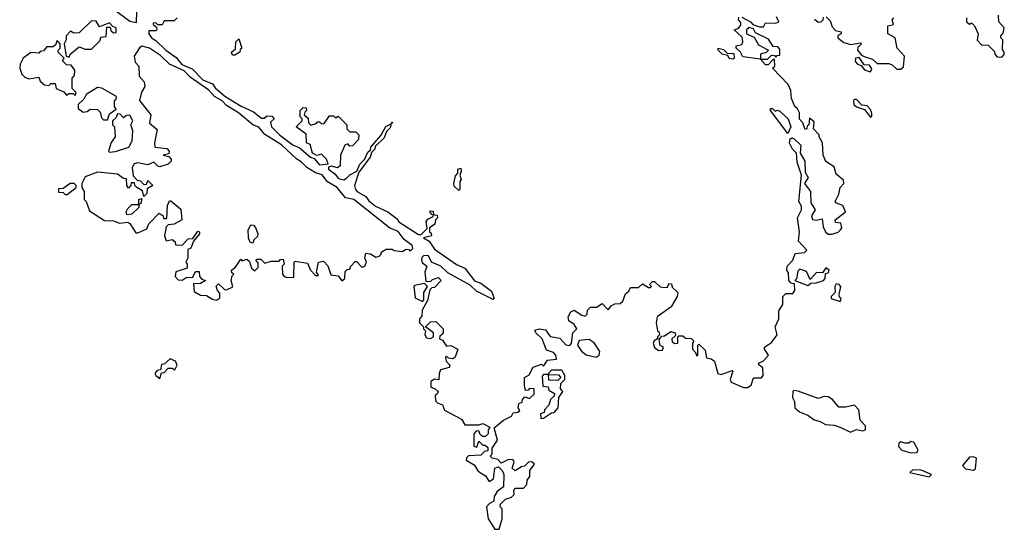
# Model space of a CAD drawing. Extents: x 1980017 to 2252640, y 74400 to 266395.
# Tile 3 of 256: x 2090530 to 2095408, y 85593 to 88115. Entities that reach past the tile are written whole.
import ezdxf

# ---------------------------------------------------------------- set-up
doc = ezdxf.new("R2010")
doc.units = 0

msp = doc.modelspace()

# ---------------------------------------------------------------- linework, layer by layer
at = {"layer": '0CON20XD'}
for points in [[(2090997.5, 88165), (2091075, 88107.5), (2091108.3, 88101.7), (2091110, 88155)], [(2095395, 87930), (2095407, 87943), (2095407.5, 87955), (2095398.3, 87968.3), (2095400, 88015), (2095390, 88025), (2095390, 88035), (2095401.7, 88048.3), (2095407.5, 88075), (2095380, 88105), (2095378.3, 88138.3)], [(2090775, 87930), (2090780, 87945), (2090825, 87980), (2090855, 87970), (2090885, 87970), (2090928.3, 88011.7), (2090931.7, 88028.3), (2090958.3, 88031.7), (2090961.7, 88078.3), (2090978.3, 88078.3), (2090981.7, 88061.7), (2090995, 88050), (2091008.3, 88051.7), (2091007.5, 88075), (2090991.7, 88081.7), (2090975, 88100), (2090925, 88080), (2090908.3, 88108.3), (2090885, 88110), (2090825, 88050), (2090798.3, 88048.3), (2090781.7, 88058.3), (2090760, 88035), (2090760, 88015), (2090750, 87995), (2090760, 87935), (2090775, 87930)], [(2091310, 88125), (2091295, 88110), (2091245, 88110), (2091235, 88090), (2091215, 88090), (2091205, 88100), (2091191.7, 88098.3), (2091191.7, 88091.7), (2091208.3, 88078.3), (2091210, 88065), (2091205, 88060), (2091170, 88060), (2091170, 88045), (2091182.5, 88025), (2091205, 88012.5), (2091253.6, 87963.6), (2091305, 87927.5), (2091333.6, 87893.6), (2091385, 87872.5), (2091437.5, 87817.5), (2091485, 87797.5), (2091498.3, 87778.3), (2091547, 87737), (2091626.4, 87686.4), (2091688.8, 87658.8), (2091728.3, 87628.3), (2091741.7, 87628.3), (2091755, 87640), (2091778.3, 87638.3), (2091790, 87625), (2091772.5, 87607.5), (2091777.5, 87585), (2091817.5, 87545), (2091883.9, 87493.9), (2091915, 87482.5), (2091970, 87435), (2091988.3, 87428.3), (2092015, 87397.5), (2092058.3, 87401.7), (2092050, 87425), (2092025, 87450), (2092002.5, 87442.5), (2091980, 87455), (2091968.3, 87498.3), (2091950, 87505), (2091948.3, 87548.3), (2091900, 87585), (2091930, 87615), (2091930, 87625), (2091920, 87635), (2091920, 87665), (2091935, 87680), (2091948.3, 87678.3), (2091950, 87665), (2091941.7, 87658.3), (2091940, 87645), (2091958.3, 87628.3), (2091960, 87605), (2091972.5, 87592.5), (2091998.3, 87601.7), (2092005, 87610), (2092015, 87610), (2092025, 87600), (2092038.3, 87601.7), (2092065, 87640), (2092085, 87640), (2092095, 87630), (2092108.3, 87638.3), (2092150, 87595), (2092150, 87575), (2092165, 87560), (2092195, 87560), (2092210, 87545), (2092208.3, 87521.7), (2092178.3, 87491.7), (2092165, 87490), (2092155, 87500), (2092140, 87495), (2092120, 87445), (2092118.3, 87391.7), (2092105, 87382.5), (2092075, 87390), (2092060, 87385), (2092060, 87375), (2092091.7, 87351.7), (2092109.5, 87329.6), (2092135, 87323.3), (2092149.5, 87330.4), (2092165, 87346.7), (2092200, 87365), (2092215, 87400), (2092237.5, 87422.5), (2092255, 87460), (2092268.3, 87471.7), (2092270, 87485), (2092318.3, 87541.7), (2092343.6, 87586.4), (2092370, 87600), (2092375, 87610), (2092377.5, 87605), (2092370, 87600), (2092365, 87580), (2092347.5, 87562.5), (2092335, 87530), (2092291.7, 87488.3), (2092290, 87475), (2092272.5, 87457.5), (2092266.7, 87435), (2092210, 87360), (2092188.8, 87295), (2092194.3, 87274.3), (2092203.1, 87263.1), (2092245, 87240), (2092258.8, 87218.8), (2092292.7, 87192.7), (2092353.6, 87163.6), (2092399.3, 87129.3), (2092407.5, 87115), (2092505, 87052.5), (2092518.3, 87051.7), (2092548.3, 87081.7), (2092543, 87117), (2092551.7, 87128.3), (2092578.3, 87141.7), (2092580, 87150), (2092571.7, 87151.7), (2092562.5, 87165), (2092565, 87170), (2092578.3, 87168.3), (2092580, 87150), (2092598.3, 87148.3), (2092600, 87135), (2092590, 87125), (2092586.7, 87103.3), (2092560, 87085), (2092560, 87065), (2092568.3, 87058.3), (2092570, 87045), (2092530, 87035), (2092558.3, 87018.3), (2092585, 86978.8), (2092694.3, 86904.3), (2092735.9, 86885.9), (2092782.5, 86822.5), (2092815, 86811.2), (2092867.5, 86772.5), (2092880, 86735), (2092875, 86730), (2092792.3, 86772.3), (2092761.2, 86801.2), (2092651.7, 86861.7), (2092616.1, 86896.1), (2092570, 86915), (2092555.8, 86945.8), (2092532, 86948), (2092521.7, 86938.3), (2092520, 86925), (2092525, 86912.5), (2092547.5, 86895), (2092536.7, 86865), (2092541.7, 86821.7), (2092565, 86820), (2092575, 86830), (2092605, 86840), (2092617.5, 86825), (2092585, 86790), (2092571.7, 86788.3), (2092561.7, 86778.3), (2092550, 86725), (2092523, 86677), (2092521.7, 86648.3), (2092510, 86635), (2092510, 86615), (2092530, 86595), (2092530, 86585), (2092540, 86575), (2092537.5, 86555), (2092545, 86540), (2092565, 86537.5), (2092580, 86545), (2092580, 86565), (2092540, 86595), (2092565, 86620), (2092591.7, 86621.7), (2092627.5, 86585), (2092627, 86563), (2092611.7, 86548.3), (2092610, 86535), (2092625, 86530), (2092645, 86500), (2092665, 86502.5), (2092700, 86485), (2092687.5, 86445), (2092675, 86437.5), (2092655, 86440), (2092645, 86450), (2092640, 86445), (2092642.5, 86425), (2092660, 86405), (2092656.7, 86393.3), (2092615, 86382.5), (2092607.5, 86365), (2092606.7, 86333.3), (2092585, 86336.7), (2092566.7, 86325), (2092566.7, 86296.7), (2092588.3, 86288.3), (2092602.5, 86275), (2092600, 86265), (2092587.5, 86255), (2092589.3, 86229.3), (2092599.3, 86219.3), (2092625, 86210), (2092635, 86182.5), (2092718.3, 86138.3), (2092735, 86110), (2092805, 86110), (2092825, 86117.5), (2092858.3, 86098.3), (2092850, 86085), (2092850, 86065), (2092837.5, 86052.5), (2092822.5, 86052.5), (2092811.7, 86061.7), (2092805, 86080), (2092791.7, 86078.3), (2092780, 86065), (2092780, 86005), (2092795, 86000), (2092805, 86030), (2092825, 86010), (2092835, 86010), (2092848.3, 85998.3), (2092848.3, 85981.7), (2092831.7, 85978.3), (2092815, 85960), (2092753, 85957), (2092743, 85947), (2092742.5, 85935), (2092781.7, 85911.7), (2092800.7, 85880.7), (2092838.3, 85858.3), (2092855, 85830), (2092877, 85843), (2092883.6, 85896.4), (2092901.7, 85901.7), (2092920, 85885), (2092927.5, 85865), (2092927, 85803), (2092895, 85780), (2092880, 85755), (2092878.3, 85731.7), (2092855, 85720), (2092842.5, 85705), (2092850, 85645), (2092884.1, 85594.1), (2092905, 85593.3)], [(2092905, 85593.3), (2092920, 85645), (2092920, 85695), (2092910, 85705), (2092911.7, 85718.3), (2092937, 85743), (2092967, 85753), (2092980, 85765), (2092977.5, 85785), (2092985, 85797.5), (2093025, 85797.5), (2093042.5, 85815), (2093043.6, 85836.4), (2093057.5, 85855), (2093057.5, 85885), (2093080, 85915), (2093066.4, 85926.4), (2093050, 85925), (2093030, 85905), (2093015, 85902.5), (2092985, 85882.5), (2092970, 85895), (2092980, 85925), (2092975, 85937.5), (2092950.7, 85939.3), (2092915, 85920), (2092898.3, 85938.3), (2092870, 85945), (2092860, 85955), (2092870, 85965), (2092870, 85995), (2092897.5, 86035), (2092880, 86095), (2092927, 86133), (2092966.4, 86153.6), (2092975, 86170), (2092997, 86173), (2093008.3, 86181.7), (2093000, 86195), (2093002.5, 86215), (2093018.3, 86221.7), (2093020, 86235), (2093031.7, 86248.3), (2093055, 86240), (2093078.3, 86261.7), (2093078.3, 86288.3), (2093055, 86290), (2093048.3, 86281.7), (2093035, 86280), (2093030, 86305), (2093030, 86345), (2093053, 86357), (2093073.6, 86396.4), (2093115, 86410), (2093125, 86400), (2093145, 86430), (2093190, 86435), (2093186.7, 86455), (2093175, 86467.5), (2093140, 86480), (2093117.5, 86535), (2093087.5, 86565), (2093081.7, 86578.3), (2093105, 86586), (2093135, 86580), (2093157.7, 86547.7), (2093205, 86538.8), (2093235, 86506.2), (2093255, 86503.3), (2093263.3, 86515), (2093270, 86565), (2093290, 86585), (2093276.4, 86606.4), (2093250, 86625), (2093247.5, 86645), (2093260.7, 86669.3), (2093277, 86677), (2093315, 86652.5), (2093331.7, 86648.3), (2093341.7, 86658.3), (2093343, 86677), (2093358.3, 86691.7), (2093387, 86693), (2093415, 86710), (2093445, 86680), (2093460.7, 86699.3), (2093478.3, 86708.3), (2093505, 86710), (2093518.3, 86721.7), (2093531.7, 86758.3), (2093548.3, 86771.7), (2093555, 86790), (2093595, 86790), (2093615, 86807.5), (2093645, 86790), (2093655, 86790), (2093660, 86795), (2093650, 86805), (2093665, 86820), (2093675, 86820), (2093703, 86793), (2093725, 86790), (2093738.3, 86791.7), (2093745, 86810), (2093758.3, 86808.3), (2093761.7, 86791.7), (2093790, 86765), (2093787.5, 86745), (2093756.4, 86693.6), (2093687.5, 86645), (2093682.5, 86615), (2093690, 86575), (2093698.3, 86568.3), (2093700, 86555), (2093690, 86545), (2093690, 86535), (2093673.6, 86526.4), (2093667.5, 86515), (2093675, 86492.5), (2093695, 86477.5), (2093715, 86480), (2093720, 86495), (2093703.3, 86503.3), (2093698.3, 86531.7), (2093711.7, 86548.3), (2093725, 86550), (2093755, 86572.5), (2093777.5, 86565), (2093778.3, 86551.7), (2093760, 86535), (2093761.7, 86521.7), (2093775, 86512.5), (2093790, 86515), (2093790, 86545), (2093795, 86550), (2093815, 86550), (2093828.3, 86538.3), (2093857, 86537), (2093870, 86525), (2093862.5, 86515), (2093862.5, 86485), (2093878.3, 86468.3), (2093885, 86450), (2093890, 86455), (2093890, 86505), (2093895, 86510), (2093925, 86480), (2093931.7, 86441.7), (2093955, 86437.5), (2093972.5, 86425), (2093988.8, 86365), (2094005, 86358.6), (2094058.8, 86378.8), (2094062.5, 86375), (2094050, 86335), (2094055, 86322), (2094115, 86295.7), (2094135.7, 86294.3), (2094154.2, 86305.8), (2094165, 86342.5), (2094205, 86343.3), (2094212.5, 86355), (2094211.7, 86391.7), (2094192.5, 86405), (2094190, 86415), (2094215, 86427.5), (2094240, 86455), (2094220, 86485), (2094220, 86495), (2094255, 86517.5), (2094282.5, 86555), (2094272.5, 86595), (2094290, 86635), (2094290, 86675), (2094310, 86705), (2094310, 86745), (2094325, 86760), (2094360, 86760), (2094370, 86775), (2094368.3, 86808.3), (2094351.7, 86811.7), (2094340, 86825), (2094338.3, 86861.7), (2094330, 86875), (2094332.5, 86895), (2094360, 86925), (2094371.7, 86958.3), (2094417, 86963), (2094430, 86975), (2094388.3, 87018.3), (2094393.3, 87065), (2094383.3, 87135), (2094403.3, 87175), (2094402.5, 87192.5), (2094390, 87215), (2094402.5, 87345), (2094380.7, 87410.7), (2094377.5, 87455), (2094357.5, 87475), (2094343.6, 87503.6), (2094347.5, 87525), (2094355, 87530), (2094365.9, 87525.9), (2094400, 87495), (2094396.2, 87455), (2094418.8, 87415), (2094420.7, 87360.7), (2094436, 87335), (2094417.5, 87305), (2094447.5, 87265), (2094448.3, 87208.3), (2094470, 87175), (2094452.5, 87145), (2094457, 87127), (2094475, 87122.5), (2094505, 87130), (2094510.7, 87090.7), (2094522.5, 87065), (2094534.2, 87054.2), (2094555, 87053.8), (2094585, 87063.8), (2094596.7, 87075), (2094602.5, 87085), (2094598.3, 87108.3), (2094571.7, 87111.7), (2094570, 87125), (2094620, 87165), (2094607.5, 87195), (2094576.4, 87206.4), (2094570, 87215), (2094588.3, 87251.7), (2094594, 87285), (2094613.3, 87305), (2094610.7, 87320.7), (2094575, 87350), (2094565, 87387.5), (2094523.9, 87413.9), (2094510, 87445), (2094507.5, 87505), (2094490, 87535), (2094490, 87545), (2094462.5, 87575), (2094465, 87610), (2094441.7, 87628.3), (2094440, 87595), (2094431.7, 87588.3), (2094430, 87575), (2094421.7, 87571.7), (2094410, 87605), (2094393, 87623), (2094392.5, 87655), (2094383.6, 87673.6), (2094370, 87685), (2094352.5, 87725), (2094350, 87765), (2094337.5, 87795), (2094260, 87875), (2094270, 87885), (2094268.3, 87918.3), (2094261.7, 87918.3), (2094237.5, 87892.5), (2094225, 87892.5), (2094200, 87920), (2094111.7, 87931.7), (2094100, 87955), (2094080, 87975), (2094080, 87985), (2094107, 87993), (2094112.5, 88005), (2094108.3, 88028.3), (2094070, 88065), (2094088.3, 88071.7), (2094101.7, 88088.3), (2094101.7, 88101.7), (2094090, 88115), (2094091.7, 88128.3)], [(2094107, 88127), (2094150, 88105), (2094161.7, 88091.7), (2094195, 88080), (2094215, 88080), (2094225, 88100), (2094275, 88097.5), (2094290, 88105), (2094279.3, 88129.3)], [(2094467, 88117), (2094485, 88102.5), (2094500, 88105), (2094510, 88115), (2094511.7, 88128.3)], [(2094525, 88130), (2094545, 88110), (2094555, 88080), (2094571.7, 88061.7), (2094600, 88055), (2094600, 88045), (2094583, 88037), (2094582.5, 88025), (2094613, 88003), (2094645, 87992.5), (2094695, 88000), (2094700, 87995), (2094681.7, 87978.3), (2094680, 87965), (2094700, 87940), (2094713, 87933), (2094755, 87920), (2094778.3, 87898.3), (2094835, 87897.5), (2094851.7, 87891.7), (2094875, 87870), (2094895, 87870), (2094907.5, 87882.5), (2094912.5, 87935), (2094877.5, 87975), (2094867.5, 88025), (2094830, 88045), (2094830, 88085), (2094858.3, 88091.7), (2094852.5, 88115), (2094860, 88125)], [(2095220, 88125), (2095220, 88105), (2095235, 88092.5), (2095245, 88100), (2095260, 88085), (2095277.5, 88045), (2095273, 88013), (2095295, 87990), (2095328.3, 87988.3), (2095358.3, 87958.3), (2095360, 87945), (2095371.7, 87931.7), (2095395, 87930)], [(2094235, 87920), (2094255, 87940), (2094268.3, 87938.3), (2094275, 87930), (2094281.7, 87938.3), (2094295, 87940), (2094295, 87970), (2094285, 87980), (2094261.7, 87981.7), (2094239.3, 88019.3), (2094175, 88050), (2094165, 88070), (2094143, 88077), (2094130, 88065), (2094130, 88045), (2094168.3, 88028.3), (2094190, 87990), (2094240, 87965), (2094227.5, 87952.5), (2094200, 87945), (2094200, 87920), (2094235, 87920)], [(2090805, 87740), (2090810, 87755), (2090790, 87775), (2090790, 87825), (2090801.7, 87838.3), (2090802.5, 87865), (2090785, 87890), (2090761.7, 87891.7), (2090741.7, 87911.7), (2090750, 87925), (2090720, 87955), (2090720, 87965), (2090730, 87975), (2090730, 87995), (2090718.3, 88008.3), (2090711.7, 88008.3), (2090708.3, 87991.7), (2090695, 87980), (2090665, 87980), (2090648.3, 87961.7), (2090631.7, 87958.3), (2090625, 87950), (2090585, 87952.5), (2090547.5, 87925), (2090532.5, 87895), (2090530, 87875), (2090540, 87845), (2090555, 87830), (2090575, 87822.5), (2090625, 87830), (2090631.7, 87811.7), (2090653, 87793), (2090675, 87790), (2090685, 87800), (2090705, 87800), (2090710, 87775), (2090748.3, 87758.3), (2090761.7, 87741.7), (2090775, 87750), (2090795, 87750), (2090805, 87740)], [(2091595, 87940), (2091585, 87940), (2091580, 87955), (2091598.3, 87971.7), (2091600, 88005), (2091615, 88020), (2091630, 87975), (2091621.7, 87968.3), (2091620, 87955), (2091595, 87940)], [(2091505, 86727.5), (2091515, 86732.5), (2091521.7, 86738.3), (2091521.7, 86761.7), (2091510, 86775), (2091503, 86797), (2091515, 86807.5), (2091545, 86780), (2091555, 86777.5), (2091586.4, 86793.6), (2091577.5, 86825), (2091582.5, 86847.5), (2091590, 86855), (2091581.7, 86861.7), (2091580, 86875), (2091599.3, 86890.7), (2091625, 86930), (2091632.5, 86922.5), (2091655, 86930), (2091668.3, 86918.3), (2091677.5, 86885), (2091695, 86872.5), (2091711.7, 86888.3), (2091711.7, 86911.7), (2091700, 86925), (2091705, 86930), (2091725, 86930), (2091745, 86910), (2091775, 86920), (2091815, 86920), (2091821.7, 86928.3), (2091835, 86930), (2091840, 86905), (2091830, 86895), (2091832.5, 86855), (2091840, 86845), (2091855, 86840), (2091888.3, 86841.7), (2091890, 86915), (2091895, 86920), (2091955, 86910), (2091970, 86875), (2091995, 86850), (2092010, 86850), (2092000, 86865), (2092010, 86915), (2092035, 86920), (2092057, 86897), (2092071.7, 86851.7), (2092107, 86847), (2092125, 86822.5), (2092140, 86835), (2092141.7, 86868.3), (2092151.7, 86878.3), (2092165, 86880), (2092170, 86895), (2092191.7, 86918.3), (2092198.3, 86918.3), (2092225, 86890), (2092240, 86895), (2092247.5, 86915), (2092240, 86935), (2092245, 86960), (2092267, 86957), (2092295, 86940), (2092310, 86945), (2092320, 86955), (2092320, 86965), (2092345, 86980), (2092375, 86980), (2092385, 86972.5), (2092425, 86967.5), (2092445, 86980), (2092458.3, 86978.3), (2092465, 86970), (2092477, 86983), (2092475, 86997.5), (2092435, 87026.7), (2092405, 87066.2), (2092362.5, 87085), (2092185.8, 87225.8), (2092143.3, 87233.3), (2092102.5, 87285), (2092055, 87312.5), (2092028, 87348), (2091995, 87357.5), (2091953, 87383), (2091925, 87412.5), (2091903.3, 87425), (2091826.1, 87496.1), (2091745, 87546.7), (2091715, 87583.3), (2091684.2, 87594.2), (2091613.6, 87653.6), (2091555, 87690), (2091533.6, 87713.6), (2091494.2, 87734.2), (2091466.2, 87766.2), (2091375, 87830), (2091345, 87862.5), (2091272.5, 87895), (2091228.3, 87938.3), (2091172.5, 87975), (2091135, 87983.3), (2091123.6, 87976.4), (2091097.5, 87935), (2091102.5, 87905), (2091120, 87885), (2091122.5, 87835), (2091147, 87807), (2091150, 87785), (2091133.6, 87756.4), (2091123.8, 87715), (2091180, 87645), (2091173, 87603), (2091211.7, 87571.7), (2091197.5, 87505), (2091200, 87485), (2091258.3, 87478.3), (2091270, 87465), (2091268.3, 87451.7), (2091240, 87445), (2091268.3, 87438.3), (2091280, 87425), (2091280, 87415), (2091265, 87400), (2091225, 87387.5), (2091215, 87390), (2091195, 87410), (2091165, 87397.5), (2091115, 87406.7), (2091097.5, 87402.5), (2091087, 87383), (2091091.7, 87341.7), (2091111.7, 87321.7), (2091128.3, 87318.3), (2091145, 87300), (2091158.3, 87301.7), (2091165, 87320), (2091190, 87295), (2091161.7, 87278.3), (2091160, 87255), (2091145, 87240), (2091138.3, 87268.3), (2091110, 87285), (2091100, 87295), (2091098.3, 87308.3), (2091081.7, 87308.3), (2091080, 87295), (2091068.3, 87281.7), (2091060, 87295), (2091058.3, 87328.3), (2091045, 87330), (2091015, 87350), (2090915, 87360), (2090855, 87337.5), (2090837.5, 87305), (2090837.5, 87285), (2090850, 87265), (2090850, 87225), (2090860, 87215), (2090875, 87170), (2090950.7, 87120.7), (2090995, 87120), (2091025, 87107.5), (2091065, 87112.5), (2091076.4, 87106.4), (2091105, 87060), (2091115, 87060), (2091160, 87080), (2091170, 87105), (2091221.7, 87158.3), (2091240, 87145), (2091241.7, 87131.7), (2091258.3, 87131.7), (2091262.5, 87195), (2091271.7, 87218.3), (2091278.3, 87218.3), (2091328.3, 87178.3), (2091332.5, 87125), (2091295, 87102.5), (2091265, 87100), (2091255, 87090), (2091247.5, 87045), (2091255, 87020), (2091285, 87027.5), (2091300, 87015), (2091301.7, 87001.7), (2091335, 87000), (2091365, 87030), (2091388.3, 87031.7), (2091411.7, 87068.3), (2091420, 87065), (2091420, 87055), (2091391.7, 87018.3), (2091377.5, 86985), (2091362.5, 86977.5), (2091362.5, 86935), (2091352.5, 86915), (2091360, 86905), (2091360, 86885), (2091303.3, 86866.7), (2091300, 86845), (2091315, 86827.5), (2091335, 86826.7), (2091355, 86840), (2091388.3, 86841.7), (2091401.7, 86868.3), (2091418.3, 86868.3), (2091420, 86845), (2091431.7, 86831.7), (2091450, 86825), (2091425, 86810), (2091391.7, 86808.3), (2091395, 86770), (2091425, 86752.5), (2091455, 86750), (2091485, 86732.5), (2091505, 86727.5)], [(2094065, 87920), (2094045, 87922.5), (2094038.3, 87938.3), (2094010, 87945), (2093990, 87965), (2093990, 87975), (2094017, 87967), (2094035, 87950), (2094068.3, 87948.3), (2094070, 87925), (2094065, 87920)], [(2094745, 87857.5), (2094751.7, 87871.7), (2094739.3, 87889.3), (2094712.5, 87892.5), (2094688.3, 87928.3), (2094670, 87925), (2094668.3, 87908.3), (2094680, 87895), (2094698.3, 87888.3), (2094715, 87867.5), (2094745, 87857.5)], [(2090965, 87620), (2090975, 87650), (2091007.5, 87672.5), (2091000, 87685), (2091000, 87715), (2091008.3, 87721.7), (2091010, 87735), (2090937, 87777), (2090915, 87780), (2090860, 87745), (2090848.3, 87721.7), (2090820, 87695), (2090820, 87675), (2090845, 87657.5), (2090865, 87660), (2090878.3, 87671.7), (2090915, 87670), (2090928.3, 87658.3), (2090935, 87630), (2090945, 87620), (2090965, 87620)], [(2094745, 87633.3), (2094751.7, 87638.3), (2094751.7, 87651.7), (2094745, 87670), (2094728.3, 87688.3), (2094701.7, 87691.7), (2094675, 87720), (2094665, 87720), (2094660, 87715), (2094662.5, 87695), (2094675, 87683.3), (2094715, 87670), (2094745, 87633.3)], [(2090975, 87460), (2091005, 87462.5), (2091070, 87485), (2091087.5, 87515), (2091090, 87565), (2091080, 87595), (2091090, 87615), (2091075, 87642.5), (2091058.3, 87641.7), (2091045, 87630), (2091028.3, 87648.3), (2091015, 87650), (2091008.3, 87631.7), (2090990, 87615), (2090990, 87595), (2091000, 87585), (2091002.5, 87535), (2090983, 87507), (2090970, 87465), (2090975, 87460)], [(2094335, 87552.5), (2094250, 87665), (2094250, 87675), (2094260, 87675), (2094272.5, 87662.5), (2094283.3, 87666.7), (2094295, 87662.5), (2094337.5, 87625), (2094350, 87585), (2094335, 87552.5)], [(2092705, 87270), (2092681.7, 87291.7), (2092680, 87305), (2092688.3, 87341.7), (2092700, 87355), (2092700, 87375), (2092715, 87380), (2092717.5, 87365), (2092710, 87345), (2092717.5, 87325), (2092710, 87315), (2092710, 87275), (2092705, 87270)], [(2090765, 87250), (2090810, 87285), (2090810, 87295), (2090800, 87305), (2090780, 87305), (2090745, 87280), (2090721.7, 87278.3), (2090721.7, 87261.7), (2090745, 87260), (2090755, 87250), (2090765, 87250)], [(2091060, 87150), (2091057.5, 87165), (2091065, 87180), (2091085, 87200), (2091120, 87200), (2091120, 87225), (2091135, 87230), (2091130, 87205), (2091120, 87200), (2091120, 87185), (2091085, 87152.5), (2091060, 87150)], [(2091685, 87010), (2091671.7, 87011.7), (2091663.3, 87035), (2091662.5, 87075), (2091675, 87100), (2091688.3, 87098.3), (2091697.5, 87087.5), (2091710, 87055), (2091708.3, 87041.7), (2091690, 87025), (2091685, 87010)], [(2094435, 86800), (2094448.3, 86811.7), (2094475, 86812.5), (2094512.5, 86825), (2094520, 86835), (2094521.7, 86858.3), (2094535, 86862.5), (2094540, 86875), (2094523, 86887), (2094507.5, 86862.5), (2094476.4, 86863.6), (2094445, 86830), (2094428.3, 86868.3), (2094395, 86880), (2094385, 86870), (2094377.5, 86832.5), (2094370, 86825), (2094435, 86800)], [(2092525, 86720), (2092531.7, 86728.3), (2092532.5, 86765), (2092550, 86795), (2092535, 86810), (2092485, 86800), (2092482.5, 86795), (2092489.3, 86739.3), (2092525, 86720)], [(2094595, 86720), (2094600, 86735), (2094591.7, 86741.7), (2094590, 86755), (2094597.5, 86795), (2094590, 86805), (2094575, 86807.5), (2094567.5, 86795), (2094570, 86765), (2094550, 86745), (2094550, 86735), (2094595, 86720)], [(2093385, 86444.3), (2093401.2, 86455), (2093403.6, 86473.6), (2093376.4, 86516.4), (2093351.7, 86531.7), (2093301.7, 86528.3), (2093292.5, 86505), (2093312.5, 86475), (2093336.1, 86456.1), (2093385, 86444.3)], [(2091225, 86340), (2091231.7, 86368.3), (2091245, 86370), (2091265, 86390), (2091285, 86390), (2091298.3, 86381.7), (2091310, 86405), (2091302.5, 86425), (2091275, 86437.5), (2091245, 86410), (2091231.7, 86408.3), (2091228.3, 86381.7), (2091211.7, 86378.3), (2091200, 86365), (2091203.6, 86353.6), (2091225, 86340)], [(2093111.7, 86141.7), (2093125, 86142.5), (2093165, 86170), (2093178.3, 86171.7), (2093197.5, 86195), (2093200, 86245), (2093220, 86275), (2093208.3, 86288.3), (2093210, 86315), (2093230, 86335), (2093230, 86355), (2093215, 86380), (2093165, 86380), (2093150, 86365), (2093150, 86360), (2093198.3, 86358.3), (2093210, 86345), (2093195, 86330), (2093151.7, 86331.7), (2093150, 86360), (2093125, 86360), (2093118.3, 86351.7), (2093121.7, 86301.7), (2093148.3, 86298.3), (2093151.7, 86281.7), (2093180, 86265), (2093178.3, 86251.7), (2093160, 86235), (2093151.7, 86208.3), (2093130, 86185), (2093128.3, 86171.7), (2093110, 86165), (2093111.7, 86141.7)], [(2094645, 86074.2), (2094675, 86087.5), (2094705, 86080), (2094720, 86085), (2094720, 86105), (2094693.6, 86133.6), (2094687.5, 86185), (2094665, 86207.5), (2094623, 86197), (2094587, 86197), (2094555.8, 86235.8), (2094535, 86248.8), (2094515, 86250), (2094485, 86240), (2094387, 86277), (2094365, 86280), (2094360, 86275), (2094357.5, 86245), (2094367.5, 86225), (2094370, 86195), (2094393.3, 86175), (2094435, 86158.6), (2094465, 86134.3), (2094495, 86126.9), (2094522, 86112), (2094565, 86108.1), (2094597.5, 86097.5), (2094645, 86074.2)], [(2094945, 85972), (2094975, 85973.3), (2094980, 85985), (2094960, 86025), (2094945, 86027.5), (2094935, 86020), (2094915, 86020), (2094895, 86026.7), (2094885, 86020), (2094882.7, 86002.7), (2094900, 85985), (2094945, 85972)], [(2095255, 85886.7), (2095265, 85892.5), (2095270, 85945), (2095255, 85952.5), (2095235, 85950), (2095200.7, 85909.3), (2095215, 85892), (2095255, 85886.7)], [(2095035, 85853.3), (2095047.5, 85865), (2094995, 85886.2), (2094955, 85887.5), (2094940, 85875), (2095035, 85853.3)]]:
    msp.add_lwpolyline(points, dxfattribs=at)

doc.saveas('drawing.dxf')
